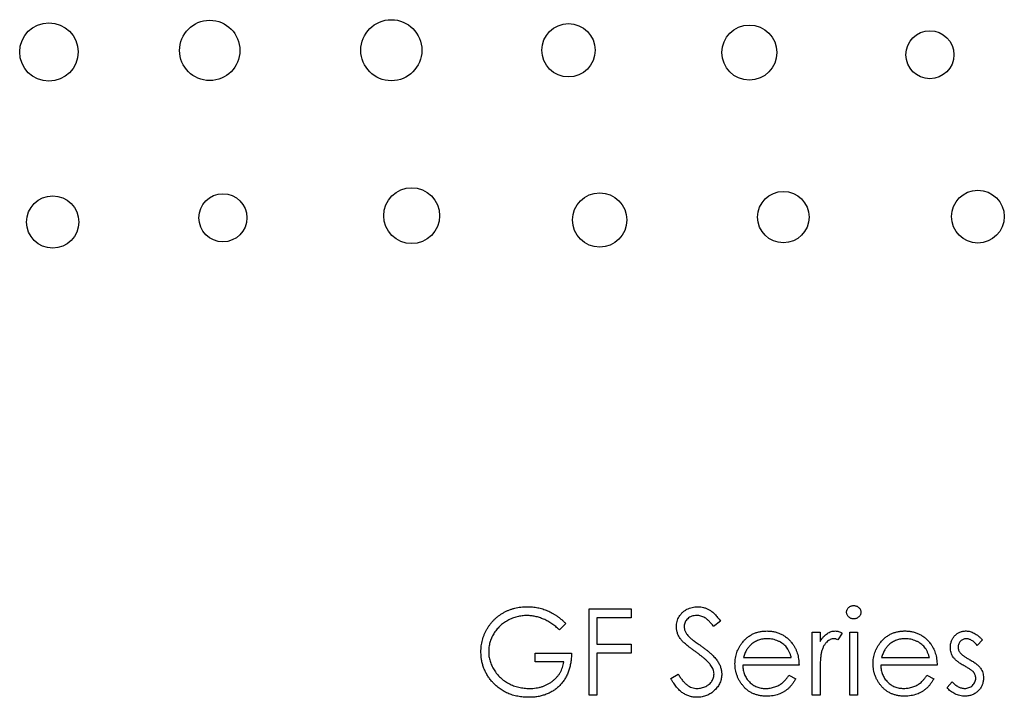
# Model space of a CAD drawing. Header units: inches. Extents: x 1.6 to 12.3, y 1.7 to 9.5.
# Tile 8 of 35: x 4.995 to 5.414, y 5.252 to 5.54. Entities that reach past the tile are written whole.
import ezdxf

# ---------------------------------------------------------------- set-up
doc = ezdxf.new("R2010")
doc.units = ezdxf.units.IN
doc.header["$MEASUREMENT"] = 0

msp = doc.modelspace()

# ---------------------------------------------------------------- linework, layer by layer
at = {"color": 7, "linetype": 'Continuous', "lineweight": 25}
for p, q in [((5.23691, 5.28943), (5.25478, 5.28943)), ((5.23692, 5.25276), (5.23691, 5.28943)), ((5.25478, 5.28943), (5.25478, 5.28567)), ((5.25478, 5.28567), (5.24021, 5.28567)), ((5.24021, 5.28567), (5.24021, 5.27439)), ((5.22704, 5.28317), (5.22422, 5.2805)), ((5.29286, 5.28417), (5.28988, 5.28191)), ((5.33187, 5.27957), (5.33516, 5.27957)), ((5.33188, 5.25277), (5.33187, 5.27957)), ((5.33516, 5.27957), (5.33516, 5.27562)), ((5.34457, 5.27912), (5.34276, 5.27627)), ((5.34786, 5.27957), (5.35115, 5.27957)), ((5.34786, 5.25277), (5.34786, 5.27957)), ((5.35115, 5.27957), (5.35115, 5.25277)), ((5.40427, 5.27623), (5.40203, 5.27393)), ((5.24021, 5.27439), (5.25478, 5.27439)), ((5.25478, 5.27439), (5.25478, 5.27063)), ((5.21388, 5.26686), (5.21388, 5.27062)), ((5.21388, 5.27062), (5.2294, 5.27062)), ((5.25478, 5.27063), (5.24021, 5.27063)), ((5.24021, 5.27063), (5.24021, 5.25276)), ((5.3026, 5.26875), (5.32294, 5.26875)), ((5.36136, 5.26876), (5.3817, 5.26876)), ((5.22611, 5.26686), (5.21388, 5.26686)), ((5.32623, 5.26546), (5.30226, 5.26546)), ((5.38499, 5.26547), (5.36102, 5.26547)), ((5.2717, 5.25984), (5.2748, 5.2617)), ((5.3219, 5.26123), (5.32482, 5.2597)), ((5.33517, 5.26178), (5.33517, 5.25277)), ((5.38066, 5.26124), (5.38358, 5.25971)), ((5.38923, 5.25594), (5.39141, 5.25842)), ((5.24021, 5.25276), (5.23692, 5.25276)), ((5.33517, 5.25277), (5.33188, 5.25277)), ((5.35115, 5.25277), (5.34786, 5.25277))]:
    msp.add_line(p, q, dxfattribs=at)
for centre, radius in [((5.1527, 5.52714), 0.01299), ((5.00698, 5.52639), 0.01244), ((5.07542, 5.52706), 0.01284), ((5.22811, 5.52713), 0.01134), ((5.30508, 5.52616), 0.0117), ((5.38193, 5.52522), 0.01021), ((5.00858, 5.45405), 0.01113), ((5.08102, 5.45584), 0.01023), ((5.16135, 5.45674), 0.01189), ((5.24138, 5.45492), 0.01156), ((5.31955, 5.45615), 0.01094), ((5.40236, 5.45634), 0.01123)]:
    msp.add_circle(centre, radius, dxfattribs=at)
for points, knots in [([(5.19085, 5.2711), (5.19085, 5.27154), (5.19087, 5.27239), (5.191, 5.27366), (5.19119, 5.27491), (5.19148, 5.27614), (5.19183, 5.27734), (5.19228, 5.27853), (5.1928, 5.27969), (5.1934, 5.28082), (5.19407, 5.2819), (5.1948, 5.28294), (5.19559, 5.28391), (5.19645, 5.28481), (5.19736, 5.28567), (5.19833, 5.28645), (5.19936, 5.28718), (5.20045, 5.28784), (5.20158, 5.28844), (5.20276, 5.28896), (5.20397, 5.28939), (5.20522, 5.28975), (5.20651, 5.29002), (5.20783, 5.29022), (5.20918, 5.29035), (5.2101, 5.29036), (5.21057, 5.29037)], [0, 0, 0, 0, 0.04204, 0.083545, 0.124644, 0.165305, 0.206173, 0.246974, 0.288333, 0.32999, 0.371802, 0.412742, 0.453464, 0.493833, 0.534375, 0.574947, 0.615887, 0.657246, 0.699003, 0.740483, 0.782323, 0.824565, 0.86704, 0.910499, 0.954619, 1, 1, 1, 1]), ([(5.21057, 5.29037), (5.21095, 5.29036), (5.2117, 5.29035), (5.21282, 5.29026), (5.21392, 5.29013), (5.21501, 5.28995), (5.21608, 5.28971), (5.21713, 5.28941), (5.21817, 5.28907), (5.21919, 5.28866), (5.22019, 5.2882), (5.22119, 5.28768), (5.22219, 5.28709), (5.22317, 5.28643), (5.22416, 5.28571), (5.22512, 5.28492), (5.2261, 5.28408), (5.22673, 5.28348), (5.22704, 5.28317)], [0, 0, 0, 0, 0.061617, 0.122179, 0.182216, 0.241864, 0.30096, 0.359969, 0.419033, 0.478069, 0.537993, 0.59896, 0.661321, 0.725248, 0.79122, 0.858746, 0.928318, 1, 1, 1, 1]), ([(5.27405, 5.28182), (5.27407, 5.2822), (5.27409, 5.28297), (5.27432, 5.28409), (5.27468, 5.28516), (5.27519, 5.28617), (5.27584, 5.28709), (5.2766, 5.28794), (5.27749, 5.28866), (5.27848, 5.28928), (5.27956, 5.28976), (5.28069, 5.29012), (5.28188, 5.29033), (5.28268, 5.29036), (5.28309, 5.29037)], [0, 0, 0, 0, 0.0837707, 0.1657509, 0.246237, 0.3274037, 0.4087255, 0.4896297, 0.5716099, 0.6557425, 0.7412237, 0.8265771, 0.9120042, 1, 1, 1, 1]), ([(5.28309, 5.29037), (5.28352, 5.29036), (5.28438, 5.29033), (5.28564, 5.29007), (5.28686, 5.28966), (5.28784, 5.28917), (5.2886, 5.28869), (5.28919, 5.28825), (5.28978, 5.28774), (5.29038, 5.28716), (5.29099, 5.28651), (5.29161, 5.28579), (5.29224, 5.28501), (5.29265, 5.28445), (5.29286, 5.28417)], [0, 0, 0, 0, 0.107209, 0.213204, 0.318562, 0.426501, 0.48334, 0.543285, 0.607974, 0.677199, 0.750741, 0.828752, 0.91221, 1, 1, 1, 1]), ([(5.34644, 5.28802), (5.34646, 5.28821), (5.34648, 5.28858), (5.34666, 5.28911), (5.34694, 5.28961), (5.34733, 5.29004), (5.3478, 5.2904), (5.34832, 5.29066), (5.34889, 5.29082), (5.34928, 5.29084), (5.34949, 5.29085)], [0, 0, 0, 0, 0.12329, 0.242149, 0.363437, 0.489745, 0.618115, 0.744894, 0.868932, 1, 1, 1, 1]), ([(5.34949, 5.29085), (5.34969, 5.29084), (5.35009, 5.29082), (5.35067, 5.29066), (5.35119, 5.2904), (5.35166, 5.29003), (5.35206, 5.28961), (5.35234, 5.28911), (5.35252, 5.28858), (5.35254, 5.28821), (5.35256, 5.28802)], [0, 0, 0, 0, 0.131899, 0.258284, 0.384341, 0.51198, 0.638632, 0.75923, 0.877412, 1, 1, 1, 1]), ([(5.21046, 5.2866), (5.2101, 5.2866), (5.20939, 5.28659), (5.20834, 5.28648), (5.2073, 5.28632), (5.20627, 5.28609), (5.20525, 5.2858), (5.20424, 5.28544), (5.20325, 5.28501), (5.20228, 5.28452), (5.20134, 5.28398), (5.20045, 5.28338), (5.19961, 5.28275), (5.19883, 5.28205), (5.19811, 5.28131), (5.19743, 5.28054), (5.19681, 5.27971), (5.19626, 5.27884), (5.19576, 5.27794), (5.19533, 5.27702), (5.19495, 5.27609), (5.19467, 5.27514), (5.19443, 5.27419), (5.19426, 5.27322), (5.19416, 5.27224), (5.19415, 5.27158), (5.19414, 5.27125)], [0, 0, 0, 0, 0.0428396, 0.0855681, 0.1277139, 0.170062, 0.2127793, 0.255472, 0.2988659, 0.3428477, 0.3865131, 0.4295162, 0.4718685, 0.51371, 0.5550609, 0.5965128, 0.6378595, 0.67956, 0.7210677, 0.76189, 0.8019248, 0.8418122, 0.8810649, 0.9206362, 0.9601027, 1, 1, 1, 1]), ([(5.22422, 5.2805), (5.22371, 5.28098), (5.2227, 5.28192), (5.22106, 5.28315), (5.21935, 5.28422), (5.21757, 5.28508), (5.21577, 5.28575), (5.21398, 5.28624), (5.21221, 5.28655), (5.21104, 5.28659), (5.21046, 5.2866)], [0, 0, 0, 0, 0.136133, 0.269021, 0.398733, 0.527306, 0.652311, 0.771699, 0.887504, 1, 1, 1, 1]), ([(5.28272, 5.28661), (5.28234, 5.2866), (5.28161, 5.28658), (5.28057, 5.28631), (5.27964, 5.2859), (5.27884, 5.2853), (5.27817, 5.2846), (5.27769, 5.28379), (5.2774, 5.28291), (5.27736, 5.28229), (5.27734, 5.28197)], [0, 0, 0, 0, 0.1430311, 0.275822, 0.4018687, 0.5278745, 0.650459, 0.7659638, 0.8808091, 1, 1, 1, 1]), ([(5.28988, 5.28191), (5.2897, 5.28214), (5.28936, 5.28259), (5.28883, 5.28321), (5.28834, 5.28378), (5.28784, 5.28428), (5.2874, 5.28473), (5.28695, 5.28512), (5.28653, 5.28544), (5.286, 5.28578), (5.28533, 5.28611), (5.28449, 5.28641), (5.28362, 5.28658), (5.28302, 5.2866), (5.28272, 5.28661)], [0, 0, 0, 0, 0.098449, 0.18959, 0.274128, 0.352111, 0.423687, 0.489026, 0.548936, 0.601892, 0.701259, 0.799633, 0.898566, 1, 1, 1, 1]), ([(5.34949, 5.28521), (5.34928, 5.28522), (5.34889, 5.28524), (5.34832, 5.2854), (5.3478, 5.28567), (5.34733, 5.28603), (5.34694, 5.28645), (5.34666, 5.28694), (5.34648, 5.28747), (5.34646, 5.28783), (5.34644, 5.28802)], [0, 0, 0, 0, 0.1318668, 0.2566614, 0.3842132, 0.5133652, 0.6404432, 0.761085, 0.8791455, 1, 1, 1, 1]), ([(5.35256, 5.28802), (5.35254, 5.28783), (5.35252, 5.28747), (5.35234, 5.28694), (5.35206, 5.28645), (5.35166, 5.28603), (5.35119, 5.28567), (5.35067, 5.2854), (5.35009, 5.28524), (5.34969, 5.28522), (5.34949, 5.28521)], [0, 0, 0, 0, 0.120162, 0.237546, 0.357497, 0.484917, 0.613329, 0.74015, 0.867301, 1, 1, 1, 1]), ([(5.2761, 5.27623), (5.27594, 5.27645), (5.27562, 5.27687), (5.2752, 5.27754), (5.27484, 5.27821), (5.27456, 5.27891), (5.27433, 5.27962), (5.27417, 5.28034), (5.27407, 5.28107), (5.27406, 5.28157), (5.27405, 5.28182)], [0, 0, 0, 0, 0.133502, 0.26255, 0.388252, 0.511531, 0.633734, 0.755402, 0.877557, 1, 1, 1, 1]), ([(5.27734, 5.28197), (5.27735, 5.28177), (5.27736, 5.28138), (5.27747, 5.2808), (5.27762, 5.28022), (5.27785, 5.27964), (5.27818, 5.27906), (5.2786, 5.27847), (5.27913, 5.27785), (5.27954, 5.27745), (5.27976, 5.27723)], [0, 0, 0, 0, 0.107282, 0.216059, 0.322956, 0.434131, 0.553424, 0.686081, 0.83426, 1, 1, 1, 1]), ([(5.28211, 5.27125), (5.28173, 5.27152), (5.28099, 5.27205), (5.27996, 5.27283), (5.27903, 5.27354), (5.27822, 5.27419), (5.27753, 5.27478), (5.27694, 5.27531), (5.27648, 5.27579), (5.27622, 5.2761), (5.2761, 5.27623)], [0, 0, 0, 0, 0.181535, 0.347082, 0.495568, 0.628357, 0.74552, 0.845831, 0.930782, 1, 1, 1, 1]), ([(5.27976, 5.27723), (5.27984, 5.27716), (5.28003, 5.27699), (5.28038, 5.27671), (5.28084, 5.27637), (5.2814, 5.27594), (5.28207, 5.27545), (5.28285, 5.2749), (5.28373, 5.27426), (5.28436, 5.27382), (5.28469, 5.27358)], [0, 0, 0, 0, 0.052594, 0.124952, 0.218094, 0.333502, 0.468789, 0.624938, 0.801683, 1, 1, 1, 1]), ([(5.30205, 5.27504), (5.30238, 5.27544), (5.30304, 5.27622), (5.30415, 5.27723), (5.30534, 5.2781), (5.30662, 5.27881), (5.30798, 5.27936), (5.30942, 5.27975), (5.31095, 5.27999), (5.31199, 5.28002), (5.31253, 5.28004)], [0, 0, 0, 0, 0.128851, 0.253207, 0.374634, 0.495346, 0.616346, 0.739634, 0.866826, 1, 1, 1, 1]), ([(5.3127, 5.27674), (5.31237, 5.27674), (5.31172, 5.27673), (5.31076, 5.2766), (5.30984, 5.27641), (5.30896, 5.27612), (5.30811, 5.27577), (5.30729, 5.27535), (5.30652, 5.27483), (5.30604, 5.27443), (5.30579, 5.27423)], [0, 0, 0, 0, 0.131103, 0.259163, 0.384194, 0.506328, 0.629067, 0.750648, 0.874028, 1, 1, 1, 1]), ([(5.31253, 5.28004), (5.31308, 5.28002), (5.31415, 5.27999), (5.31572, 5.27973), (5.31721, 5.27933), (5.31861, 5.27874), (5.31993, 5.27801), (5.32115, 5.27708), (5.32231, 5.27601), (5.32298, 5.27518), (5.32332, 5.27476)], [0, 0, 0, 0, 0.1320486, 0.2590493, 0.3819041, 0.5025163, 0.6227282, 0.7447264, 0.8701007, 1, 1, 1, 1]), ([(5.32294, 5.26875), (5.32282, 5.26919), (5.32259, 5.27003), (5.3221, 5.27119), (5.32156, 5.27223), (5.32091, 5.27312), (5.32019, 5.27392), (5.31933, 5.27461), (5.31839, 5.27524), (5.31735, 5.27577), (5.31624, 5.2762), (5.31508, 5.27652), (5.3139, 5.2767), (5.3131, 5.27673), (5.3127, 5.27674)], [0, 0, 0, 0, 0.096257, 0.184782, 0.267525, 0.344439, 0.419646, 0.496623, 0.576672, 0.660317, 0.74526, 0.830065, 0.914432, 1, 1, 1, 1]), ([(5.33516, 5.27562), (5.33541, 5.27599), (5.33587, 5.27669), (5.33665, 5.27762), (5.33743, 5.2784), (5.33825, 5.27901), (5.33909, 5.27947), (5.33994, 5.2798), (5.34082, 5.28), (5.34141, 5.28003), (5.3417, 5.28004)], [0, 0, 0, 0, 0.160011, 0.306021, 0.438854, 0.560992, 0.675734, 0.786178, 0.892874, 1, 1, 1, 1]), ([(5.34108, 5.27675), (5.34081, 5.27673), (5.34027, 5.27669), (5.33949, 5.27641), (5.33871, 5.27597), (5.33811, 5.27546), (5.33764, 5.27497), (5.3373, 5.27454), (5.33699, 5.27406), (5.3367, 5.27354), (5.33642, 5.27297), (5.33618, 5.27235), (5.33595, 5.27168), (5.33582, 5.27121), (5.33575, 5.27097)], [0, 0, 0, 0, 0.093777, 0.191278, 0.294662, 0.409747, 0.471345, 0.53582, 0.603222, 0.674199, 0.748603, 0.828338, 0.912068, 1, 1, 1, 1]), ([(5.34276, 5.27627), (5.3426, 5.27634), (5.3423, 5.27648), (5.34186, 5.27663), (5.34146, 5.27673), (5.3412, 5.27674), (5.34108, 5.27675)], [0, 0, 0, 0, 0.295139, 0.56023, 0.794983, 1, 1, 1, 1]), ([(5.3417, 5.28004), (5.34193, 5.28003), (5.3424, 5.28), (5.34311, 5.27982), (5.34385, 5.27953), (5.34432, 5.27926), (5.34457, 5.27912)], [0, 0, 0, 0, 0.2252775, 0.4635232, 0.7203236, 1, 1, 1, 1]), ([(5.36081, 5.27505), (5.36114, 5.27544), (5.3618, 5.27622), (5.36291, 5.27724), (5.3641, 5.27811), (5.36538, 5.27882), (5.36674, 5.27937), (5.36818, 5.27976), (5.36971, 5.28), (5.37075, 5.28003), (5.37129, 5.28004)], [0, 0, 0, 0, 0.128851, 0.253207, 0.374634, 0.495346, 0.616346, 0.739634, 0.866826, 1, 1, 1, 1]), ([(5.37146, 5.27675), (5.37113, 5.27675), (5.37048, 5.27673), (5.36952, 5.27661), (5.3686, 5.27642), (5.36772, 5.27613), (5.36687, 5.27578), (5.36605, 5.27535), (5.36528, 5.27483), (5.3648, 5.27444), (5.36455, 5.27424)], [0, 0, 0, 0, 0.131103, 0.259163, 0.384194, 0.506328, 0.629067, 0.750648, 0.874028, 1, 1, 1, 1]), ([(5.37129, 5.28004), (5.37184, 5.28003), (5.37291, 5.28), (5.37449, 5.27974), (5.37598, 5.27934), (5.37737, 5.27875), (5.37869, 5.27801), (5.37992, 5.27709), (5.38107, 5.27601), (5.38174, 5.27519), (5.38208, 5.27477)], [0, 0, 0, 0, 0.1320486, 0.2590493, 0.3819041, 0.5025163, 0.6227282, 0.7447264, 0.8701007, 1, 1, 1, 1]), ([(5.3817, 5.26876), (5.38158, 5.2692), (5.38135, 5.27004), (5.38086, 5.2712), (5.38032, 5.27223), (5.37967, 5.27313), (5.37895, 5.27393), (5.37809, 5.27461), (5.37715, 5.27525), (5.37611, 5.27577), (5.375, 5.27621), (5.37384, 5.27652), (5.37266, 5.27671), (5.37186, 5.27674), (5.37146, 5.27675)], [0, 0, 0, 0, 0.096257, 0.184782, 0.267525, 0.344439, 0.419646, 0.496623, 0.576672, 0.660317, 0.74526, 0.830065, 0.914432, 1, 1, 1, 1]), ([(5.39063, 5.27302), (5.39064, 5.27326), (5.39065, 5.27375), (5.39074, 5.27446), (5.3909, 5.27514), (5.3911, 5.27579), (5.39137, 5.2764), (5.39171, 5.27699), (5.3921, 5.27754), (5.39254, 5.27806), (5.39304, 5.27852), (5.39357, 5.27893), (5.39413, 5.27928), (5.39472, 5.27956), (5.39535, 5.27978), (5.39601, 5.27993), (5.3967, 5.28003), (5.39717, 5.28004), (5.39741, 5.28005)], [0, 0, 0, 0, 0.067957, 0.133001, 0.196444, 0.25853, 0.32024, 0.381364, 0.443107, 0.505531, 0.568312, 0.629225, 0.689302, 0.748846, 0.809447, 0.870926, 0.934059, 1, 1, 1, 1]), ([(5.39741, 5.27675), (5.39717, 5.27674), (5.39672, 5.27672), (5.39606, 5.2765), (5.39546, 5.27616), (5.39493, 5.27569), (5.39448, 5.27513), (5.39416, 5.27451), (5.39396, 5.27384), (5.39394, 5.27338), (5.39393, 5.27315)], [0, 0, 0, 0, 0.124921, 0.245828, 0.369056, 0.497487, 0.627441, 0.751102, 0.873762, 1, 1, 1, 1]), ([(5.39741, 5.28005), (5.39769, 5.28003), (5.39827, 5.28001), (5.39913, 5.27983), (5.39999, 5.27952), (5.40085, 5.2791), (5.40171, 5.27855), (5.40257, 5.27789), (5.40344, 5.27713), (5.40399, 5.27654), (5.40427, 5.27623)], [0, 0, 0, 0, 0.105714, 0.213412, 0.326127, 0.444452, 0.569061, 0.702712, 0.846318, 1, 1, 1, 1]), ([(5.40203, 5.27393), (5.40184, 5.27416), (5.40147, 5.27459), (5.40088, 5.27516), (5.40029, 5.27565), (5.39972, 5.27606), (5.39914, 5.27636), (5.39856, 5.27659), (5.39798, 5.27673), (5.3976, 5.27675), (5.39741, 5.27675)], [0, 0, 0, 0, 0.158223, 0.305036, 0.441309, 0.565963, 0.683525, 0.793334, 0.898518, 1, 1, 1, 1]), ([(5.28469, 5.27358), (5.28509, 5.27329), (5.28586, 5.27273), (5.28695, 5.27189), (5.28795, 5.27107), (5.28884, 5.27027), (5.28965, 5.2695), (5.29036, 5.26875), (5.29097, 5.26802), (5.29164, 5.2671), (5.29231, 5.26596), (5.29289, 5.26456), (5.29326, 5.26316), (5.2933, 5.26222), (5.29333, 5.26175)], [0, 0, 0, 0, 0.096967, 0.187763, 0.272381, 0.351302, 0.424312, 0.491882, 0.554203, 0.610843, 0.715918, 0.81455, 0.9085, 1, 1, 1, 1]), ([(5.29897, 5.26609), (5.29898, 5.2665), (5.299, 5.26732), (5.29914, 5.26853), (5.29939, 5.2697), (5.29972, 5.27084), (5.30016, 5.27195), (5.30069, 5.27302), (5.30132, 5.27406), (5.30181, 5.27471), (5.30205, 5.27504)], [0, 0, 0, 0, 0.128045, 0.253768, 0.377428, 0.500551, 0.623296, 0.746578, 0.872348, 1, 1, 1, 1]), ([(5.30579, 5.27423), (5.30562, 5.27407), (5.30526, 5.27375), (5.30479, 5.2732), (5.30433, 5.27261), (5.30393, 5.27194), (5.30354, 5.27123), (5.30319, 5.27046), (5.30288, 5.26963), (5.3027, 5.26905), (5.3026, 5.26875)], [0, 0, 0, 0, 0.109988, 0.222589, 0.338513, 0.459696, 0.585519, 0.717507, 0.854661, 1, 1, 1, 1]), ([(5.32332, 5.27476), (5.32355, 5.27445), (5.32401, 5.27382), (5.32459, 5.27279), (5.32509, 5.27171), (5.32549, 5.27057), (5.32582, 5.26938), (5.32605, 5.26813), (5.32619, 5.26681), (5.32622, 5.26592), (5.32623, 5.26546)], [0, 0, 0, 0, 0.118522, 0.236255, 0.356174, 0.47725, 0.60154, 0.729618, 0.862158, 1, 1, 1, 1]), ([(5.35773, 5.2661), (5.35774, 5.26651), (5.35776, 5.26733), (5.3579, 5.26853), (5.35815, 5.26971), (5.35848, 5.27085), (5.35892, 5.27196), (5.35945, 5.27303), (5.36008, 5.27406), (5.36057, 5.27472), (5.36081, 5.27505)], [0, 0, 0, 0, 0.128045, 0.253768, 0.377428, 0.500551, 0.623296, 0.746578, 0.872348, 1, 1, 1, 1]), ([(5.36455, 5.27424), (5.36438, 5.27408), (5.36402, 5.27376), (5.36355, 5.27321), (5.3631, 5.27261), (5.36269, 5.27195), (5.36231, 5.27123), (5.36195, 5.27046), (5.36164, 5.26963), (5.36146, 5.26906), (5.36136, 5.26876)], [0, 0, 0, 0, 0.109988, 0.222589, 0.338513, 0.459696, 0.585519, 0.717507, 0.854661, 1, 1, 1, 1]), ([(5.38208, 5.27477), (5.38231, 5.27445), (5.38277, 5.27382), (5.38335, 5.27279), (5.38385, 5.27172), (5.38425, 5.27058), (5.38458, 5.26939), (5.38482, 5.26813), (5.38495, 5.26682), (5.38498, 5.26593), (5.38499, 5.26547)], [0, 0, 0, 0, 0.118522, 0.236255, 0.356174, 0.47725, 0.60154, 0.729618, 0.862158, 1, 1, 1, 1]), ([(5.39186, 5.26889), (5.39167, 5.26919), (5.39129, 5.2698), (5.39092, 5.27082), (5.39067, 5.27189), (5.39065, 5.27264), (5.39063, 5.27302)], [0, 0, 0, 0, 0.246235, 0.490985, 0.740588, 1, 1, 1, 1]), ([(5.39393, 5.27315), (5.39394, 5.27294), (5.39396, 5.27251), (5.39414, 5.27189), (5.39443, 5.27128), (5.3947, 5.27091), (5.39484, 5.27072)], [0, 0, 0, 0, 0.24004, 0.479403, 0.731757, 1, 1, 1, 1]), ([(5.19535, 5.25875), (5.19499, 5.2592), (5.19428, 5.26008), (5.19336, 5.2615), (5.19258, 5.26297), (5.19195, 5.2645), (5.19146, 5.26608), (5.1911, 5.26771), (5.19089, 5.26939), (5.19086, 5.27053), (5.19085, 5.2711)], [0, 0, 0, 0, 0.127896, 0.253668, 0.376738, 0.499344, 0.621999, 0.745699, 0.871345, 1, 1, 1, 1]), ([(5.19414, 5.27125), (5.19415, 5.27091), (5.19416, 5.27024), (5.19426, 5.26923), (5.19445, 5.26824), (5.1947, 5.26726), (5.19502, 5.26629), (5.19541, 5.26534), (5.19587, 5.26439), (5.19641, 5.26347), (5.197, 5.26258), (5.19765, 5.26173), (5.19836, 5.26093), (5.19912, 5.26018), (5.19994, 5.25947), (5.20081, 5.25883), (5.20173, 5.25822), (5.20271, 5.25767), (5.20372, 5.25718), (5.20476, 5.25675), (5.20583, 5.25639), (5.20692, 5.2561), (5.20804, 5.25586), (5.20918, 5.2557), (5.21034, 5.25559), (5.21112, 5.25558), (5.21152, 5.25558)], [0, 0, 0, 0, 0.038996, 0.077886, 0.116658, 0.155425, 0.194361, 0.234007, 0.274295, 0.315417, 0.356772, 0.398061, 0.438867, 0.479803, 0.521246, 0.562815, 0.605269, 0.648388, 0.691709, 0.735134, 0.778356, 0.821651, 0.865516, 0.909726, 0.95452, 1, 1, 1, 1]), ([(5.2294, 5.27062), (5.22938, 5.26992), (5.22934, 5.26855), (5.2291, 5.26655), (5.2287, 5.26466), (5.22816, 5.26288), (5.22746, 5.26121), (5.22661, 5.25965), (5.22559, 5.25821), (5.22444, 5.25688), (5.22316, 5.25569), (5.22176, 5.25465), (5.22026, 5.25377), (5.21866, 5.25306), (5.21695, 5.2525), (5.21513, 5.2521), (5.21322, 5.25186), (5.2119, 5.25183), (5.21123, 5.25182)], [0, 0, 0, 0, 0.071272, 0.139493, 0.204635, 0.267406, 0.328446, 0.388397, 0.447734, 0.507392, 0.566768, 0.625478, 0.684067, 0.743248, 0.804033, 0.866499, 0.931723, 1, 1, 1, 1]), ([(5.28872, 5.2654), (5.28856, 5.26561), (5.28821, 5.26605), (5.28762, 5.26671), (5.28693, 5.26739), (5.28615, 5.2681), (5.28527, 5.26885), (5.28431, 5.26963), (5.28324, 5.27043), (5.2825, 5.27097), (5.28211, 5.27125)], [0, 0, 0, 0, 0.0902813, 0.1895343, 0.2992048, 0.4183741, 0.5483658, 0.6881291, 0.8390798, 1, 1, 1, 1]), ([(5.33575, 5.27097), (5.3357, 5.27076), (5.33559, 5.27029), (5.33549, 5.2695), (5.33538, 5.26857), (5.33531, 5.26749), (5.33524, 5.26627), (5.3352, 5.2649), (5.33517, 5.26339), (5.33517, 5.26233), (5.33517, 5.26178)], [0, 0, 0, 0, 0.070855, 0.157726, 0.258598, 0.375889, 0.508164, 0.657032, 0.820176, 1, 1, 1, 1]), ([(5.39648, 5.26523), (5.39621, 5.26538), (5.39568, 5.26568), (5.39493, 5.26614), (5.39425, 5.26661), (5.39364, 5.26706), (5.39309, 5.26751), (5.39262, 5.26797), (5.3922, 5.26842), (5.39197, 5.26874), (5.39186, 5.26889)], [0, 0, 0, 0, 0.157762, 0.30595, 0.443775, 0.572824, 0.692154, 0.802296, 0.905564, 1, 1, 1, 1]), ([(5.39484, 5.27072), (5.39492, 5.27061), (5.3951, 5.2704), (5.39543, 5.27009), (5.39581, 5.26976), (5.39626, 5.26942), (5.39678, 5.26907), (5.39735, 5.26871), (5.39798, 5.26833), (5.39843, 5.26808), (5.39866, 5.26796)], [0, 0, 0, 0, 0.0834165, 0.1786165, 0.284022, 0.4022442, 0.5335824, 0.6769494, 0.8316667, 1, 1, 1, 1]), ([(5.39866, 5.26796), (5.39895, 5.2678), (5.3995, 5.26749), (5.40028, 5.26701), (5.401, 5.26653), (5.40163, 5.26606), (5.4022, 5.26559), (5.4027, 5.26513), (5.40313, 5.26467), (5.40337, 5.26435), (5.40349, 5.2642)], [0, 0, 0, 0, 0.1589968, 0.3071295, 0.4462348, 0.5756134, 0.6941373, 0.8045717, 0.9065888, 1, 1, 1, 1]), ([(5.21152, 5.25558), (5.21199, 5.25559), (5.21293, 5.25561), (5.2143, 5.25576), (5.21562, 5.256), (5.21688, 5.25635), (5.21808, 5.25679), (5.21923, 5.25733), (5.22032, 5.25798), (5.22136, 5.25871), (5.2223, 5.25952), (5.22317, 5.26039), (5.22391, 5.26132), (5.22457, 5.26231), (5.22511, 5.26337), (5.22555, 5.26448), (5.22589, 5.26565), (5.22603, 5.26645), (5.22611, 5.26686)], [0, 0, 0, 0, 0.070637, 0.138708, 0.204939, 0.269469, 0.332671, 0.395498, 0.457967, 0.520867, 0.583068, 0.643278, 0.702549, 0.760882, 0.819471, 0.878256, 0.938485, 1, 1, 1, 1]), ([(5.29004, 5.2618), (5.29002, 5.26211), (5.28999, 5.26273), (5.28972, 5.26364), (5.28931, 5.26455), (5.28892, 5.26511), (5.28872, 5.2654)], [0, 0, 0, 0, 0.234748, 0.475391, 0.728528, 1, 1, 1, 1]), ([(5.31245, 5.2523), (5.31193, 5.25231), (5.31093, 5.25234), (5.30947, 5.25254), (5.30809, 5.25287), (5.3068, 5.25333), (5.3056, 5.25393), (5.30448, 5.25466), (5.30345, 5.25552), (5.30252, 5.25652), (5.30169, 5.25758), (5.30096, 5.25869), (5.30035, 5.25984), (5.29985, 5.26103), (5.29945, 5.26224), (5.29917, 5.2635), (5.29901, 5.26478), (5.29898, 5.26565), (5.29897, 5.26609)], [0, 0, 0, 0, 0.071578, 0.139628, 0.204795, 0.268132, 0.32981, 0.391297, 0.453429, 0.516546, 0.579625, 0.641112, 0.701287, 0.760489, 0.819934, 0.878921, 0.938983, 1, 1, 1, 1]), ([(5.30226, 5.26546), (5.30228, 5.26511), (5.30231, 5.26441), (5.30246, 5.2634), (5.30269, 5.26243), (5.30302, 5.26152), (5.30341, 5.26065), (5.3039, 5.25983), (5.30448, 5.25907), (5.30513, 5.25835), (5.30585, 5.25771), (5.3066, 5.25714), (5.30741, 5.25666), (5.30826, 5.25627), (5.30914, 5.25596), (5.31007, 5.25575), (5.31104, 5.25561), (5.3117, 5.2556), (5.31204, 5.25559)], [0, 0, 0, 0, 0.068385, 0.134476, 0.198391, 0.260753, 0.321829, 0.383037, 0.444653, 0.507398, 0.569825, 0.630778, 0.690929, 0.750945, 0.811049, 0.872331, 0.935004, 1, 1, 1, 1]), ([(5.37121, 5.25231), (5.37069, 5.25232), (5.36969, 5.25234), (5.36823, 5.25254), (5.36685, 5.25287), (5.36556, 5.25333), (5.36436, 5.25394), (5.36324, 5.25467), (5.36221, 5.25553), (5.36129, 5.25652), (5.36046, 5.25759), (5.35972, 5.2587), (5.35911, 5.25985), (5.35861, 5.26103), (5.35821, 5.26225), (5.35793, 5.2635), (5.35777, 5.26479), (5.35774, 5.26566), (5.35773, 5.2661)], [0, 0, 0, 0, 0.071578, 0.139628, 0.204795, 0.268132, 0.32981, 0.391297, 0.453429, 0.516546, 0.579625, 0.641112, 0.701287, 0.760489, 0.819934, 0.878921, 0.938983, 1, 1, 1, 1]), ([(5.36102, 5.26547), (5.36104, 5.26512), (5.36107, 5.26442), (5.36122, 5.26341), (5.36145, 5.26244), (5.36178, 5.26153), (5.36217, 5.26066), (5.36266, 5.25984), (5.36324, 5.25907), (5.36389, 5.25835), (5.36461, 5.25771), (5.36536, 5.25714), (5.36617, 5.25666), (5.36702, 5.25627), (5.3679, 5.25597), (5.36883, 5.25576), (5.3698, 5.25562), (5.37046, 5.25561), (5.3708, 5.2556)], [0, 0, 0, 0, 0.068385, 0.134476, 0.198391, 0.260753, 0.321829, 0.383037, 0.444653, 0.507398, 0.569825, 0.630778, 0.690929, 0.750945, 0.811049, 0.872331, 0.935004, 1, 1, 1, 1]), ([(5.40054, 5.26247), (5.40046, 5.26256), (5.40028, 5.26277), (5.39994, 5.26307), (5.39954, 5.26339), (5.39906, 5.26372), (5.39852, 5.26408), (5.3979, 5.26444), (5.39722, 5.26483), (5.39674, 5.26509), (5.39648, 5.26523)], [0, 0, 0, 0, 0.076879, 0.167469, 0.272283, 0.388707, 0.520779, 0.666248, 0.825537, 1, 1, 1, 1]), ([(5.40349, 5.2642), (5.40368, 5.26388), (5.40406, 5.26326), (5.40446, 5.26224), (5.40469, 5.26117), (5.40472, 5.26043), (5.40474, 5.26005)], [0, 0, 0, 0, 0.2488582, 0.4968315, 0.7433154, 1, 1, 1, 1]), ([(5.28286, 5.25183), (5.28258, 5.25183), (5.28203, 5.25184), (5.28121, 5.25194), (5.28042, 5.25207), (5.27964, 5.25228), (5.27889, 5.25254), (5.27816, 5.25285), (5.27744, 5.25323), (5.27674, 5.25366), (5.27606, 5.25417), (5.2754, 5.25475), (5.27474, 5.25541), (5.2741, 5.25614), (5.27348, 5.25695), (5.27287, 5.25784), (5.27227, 5.25881), (5.2719, 5.25949), (5.2717, 5.25984)], [0, 0, 0, 0, 0.057207, 0.113694, 0.169175, 0.224155, 0.278714, 0.333787, 0.389234, 0.445813, 0.503694, 0.564283, 0.627963, 0.694643, 0.765377, 0.839615, 0.917539, 1, 1, 1, 1]), ([(5.2748, 5.2617), (5.27509, 5.26122), (5.27564, 5.26029), (5.27657, 5.25904), (5.27752, 5.25798), (5.27852, 5.25711), (5.27955, 5.25643), (5.28062, 5.25594), (5.28172, 5.25564), (5.28248, 5.25561), (5.28285, 5.25559)], [0, 0, 0, 0, 0.159004, 0.304646, 0.438547, 0.562322, 0.677433, 0.786897, 0.893611, 1, 1, 1, 1]), ([(5.28285, 5.25559), (5.28318, 5.2556), (5.28381, 5.25561), (5.28475, 5.25578), (5.28566, 5.25606), (5.28653, 5.25643), (5.28733, 5.25689), (5.28805, 5.25742), (5.28865, 5.25805), (5.28916, 5.25873), (5.28954, 5.25946), (5.28984, 5.26022), (5.29, 5.261), (5.29003, 5.26153), (5.29004, 5.2618)], [0, 0, 0, 0, 0.091295, 0.180992, 0.270379, 0.360478, 0.448694, 0.532623, 0.614316, 0.694491, 0.772638, 0.849284, 0.923941, 1, 1, 1, 1]), ([(5.29333, 5.26175), (5.29332, 5.26142), (5.29331, 5.26077), (5.29315, 5.25982), (5.29292, 5.25889), (5.29258, 5.258), (5.29215, 5.25714), (5.29162, 5.25632), (5.291, 5.25552), (5.29028, 5.25478), (5.2895, 5.25409), (5.28868, 5.25348), (5.28781, 5.25297), (5.2869, 5.25255), (5.28595, 5.25223), (5.28495, 5.25199), (5.28392, 5.25185), (5.28321, 5.25183), (5.28286, 5.25183)], [0, 0, 0, 0, 0.061495, 0.121796, 0.180952, 0.240299, 0.299757, 0.3608, 0.423165, 0.488346, 0.553642, 0.617281, 0.680182, 0.742142, 0.804628, 0.868236, 0.933008, 1, 1, 1, 1]), ([(5.31204, 5.25559), (5.31237, 5.2556), (5.31302, 5.25561), (5.31399, 5.25573), (5.31494, 5.25593), (5.31588, 5.25621), (5.31677, 5.25654), (5.31761, 5.25693), (5.31837, 5.25738), (5.31908, 5.25788), (5.31977, 5.2585), (5.32046, 5.25926), (5.32119, 5.26018), (5.32166, 5.26087), (5.3219, 5.26123)], [0, 0, 0, 0, 0.082597, 0.163889, 0.245674, 0.327919, 0.408809, 0.485689, 0.559113, 0.630217, 0.705259, 0.79157, 0.88979, 1, 1, 1, 1]), ([(5.32482, 5.2597), (5.32459, 5.25929), (5.32414, 5.25848), (5.32336, 5.25738), (5.32254, 5.25639), (5.32165, 5.25553), (5.32071, 5.25478), (5.31972, 5.25413), (5.31867, 5.25357), (5.31756, 5.25311), (5.31638, 5.25275), (5.31514, 5.25248), (5.31382, 5.25233), (5.31291, 5.25231), (5.31245, 5.2523)], [0, 0, 0, 0, 0.093384, 0.181689, 0.265546, 0.346039, 0.424597, 0.501912, 0.580013, 0.658291, 0.738533, 0.821867, 0.908787, 1, 1, 1, 1]), ([(5.3708, 5.2556), (5.37113, 5.2556), (5.37178, 5.25562), (5.37275, 5.25574), (5.3737, 5.25594), (5.37464, 5.25622), (5.37553, 5.25655), (5.37637, 5.25694), (5.37713, 5.25738), (5.37784, 5.25789), (5.37853, 5.25851), (5.37923, 5.25927), (5.37995, 5.26019), (5.38042, 5.26088), (5.38066, 5.26124)], [0, 0, 0, 0, 0.082597, 0.163889, 0.245674, 0.327919, 0.408809, 0.485689, 0.559113, 0.630217, 0.705259, 0.79157, 0.88979, 1, 1, 1, 1]), ([(5.38358, 5.25971), (5.38335, 5.25929), (5.3829, 5.25849), (5.38212, 5.25738), (5.3813, 5.2564), (5.38041, 5.25554), (5.37947, 5.25479), (5.37848, 5.25413), (5.37743, 5.25358), (5.37632, 5.25312), (5.37514, 5.25276), (5.3739, 5.25249), (5.37258, 5.25234), (5.37167, 5.25232), (5.37121, 5.25231)], [0, 0, 0, 0, 0.093384, 0.181689, 0.265546, 0.346039, 0.424597, 0.501912, 0.580013, 0.658291, 0.738533, 0.821867, 0.908787, 1, 1, 1, 1]), ([(5.39672, 5.2556), (5.39704, 5.25562), (5.39766, 5.25564), (5.39855, 5.2559), (5.39937, 5.2563), (5.40008, 5.25686), (5.40068, 5.25752), (5.40113, 5.25826), (5.4014, 5.25907), (5.40143, 5.25963), (5.40145, 5.25991)], [0, 0, 0, 0, 0.13403, 0.261871, 0.3878, 0.517638, 0.644449, 0.763757, 0.880302, 1, 1, 1, 1]), ([(5.40474, 5.26005), (5.40473, 5.25979), (5.40472, 5.25927), (5.40461, 5.2585), (5.40444, 5.25776), (5.40419, 5.25705), (5.40387, 5.25638), (5.40349, 5.25574), (5.40302, 5.25513), (5.4025, 5.25456), (5.40193, 5.25403), (5.40131, 5.25357), (5.40066, 5.25318), (5.39997, 5.25286), (5.39925, 5.25261), (5.39849, 5.25244), (5.3977, 5.25233), (5.39716, 5.25232), (5.39689, 5.25231)], [0, 0, 0, 0, 0.064559, 0.127221, 0.18863, 0.248682, 0.309578, 0.3701, 0.431486, 0.495312, 0.559138, 0.621001, 0.682343, 0.743525, 0.805465, 0.868617, 0.933055, 1, 1, 1, 1]), ([(5.40145, 5.25991), (5.40144, 5.26015), (5.40142, 5.26061), (5.40123, 5.26127), (5.40096, 5.26191), (5.40068, 5.26228), (5.40054, 5.26247)], [0, 0, 0, 0, 0.2535135, 0.4979531, 0.7455399, 1, 1, 1, 1]), ([(5.21123, 5.25182), (5.21082, 5.25182), (5.21, 5.25184), (5.2088, 5.25192), (5.20762, 5.25205), (5.20649, 5.25224), (5.20538, 5.25248), (5.2043, 5.25278), (5.20326, 5.25314), (5.20224, 5.25354), (5.20126, 5.254), (5.20032, 5.25452), (5.19941, 5.25508), (5.19853, 5.25571), (5.19768, 5.25639), (5.19686, 5.25712), (5.19608, 5.25791), (5.19559, 5.25847), (5.19535, 5.25875)], [0, 0, 0, 0, 0.069237, 0.136557, 0.202094, 0.266464, 0.329769, 0.391879, 0.453271, 0.514115, 0.57439, 0.634142, 0.693923, 0.754152, 0.81447, 0.875661, 0.937348, 1, 1, 1, 1]), ([(5.39689, 5.25231), (5.39652, 5.25232), (5.39578, 5.25234), (5.39469, 5.25254), (5.39363, 5.25283), (5.3926, 5.25326), (5.39163, 5.25379), (5.39073, 5.25441), (5.38992, 5.25512), (5.38946, 5.25567), (5.38923, 5.25594)], [0, 0, 0, 0, 0.126763, 0.251765, 0.37728, 0.505093, 0.631878, 0.755361, 0.877681, 1, 1, 1, 1]), ([(5.39141, 5.25842), (5.39161, 5.2582), (5.39202, 5.25776), (5.39266, 5.25719), (5.39331, 5.2567), (5.39397, 5.2563), (5.39464, 5.25599), (5.39533, 5.25577), (5.39602, 5.25563), (5.39649, 5.25561), (5.39672, 5.2556)], [0, 0, 0, 0, 0.147476, 0.285904, 0.417172, 0.540501, 0.659238, 0.775006, 0.887229, 1, 1, 1, 1])]:
    msp.add_open_spline(points, degree=3, knots=knots, dxfattribs=at)

doc.saveas('drawing.dxf')
